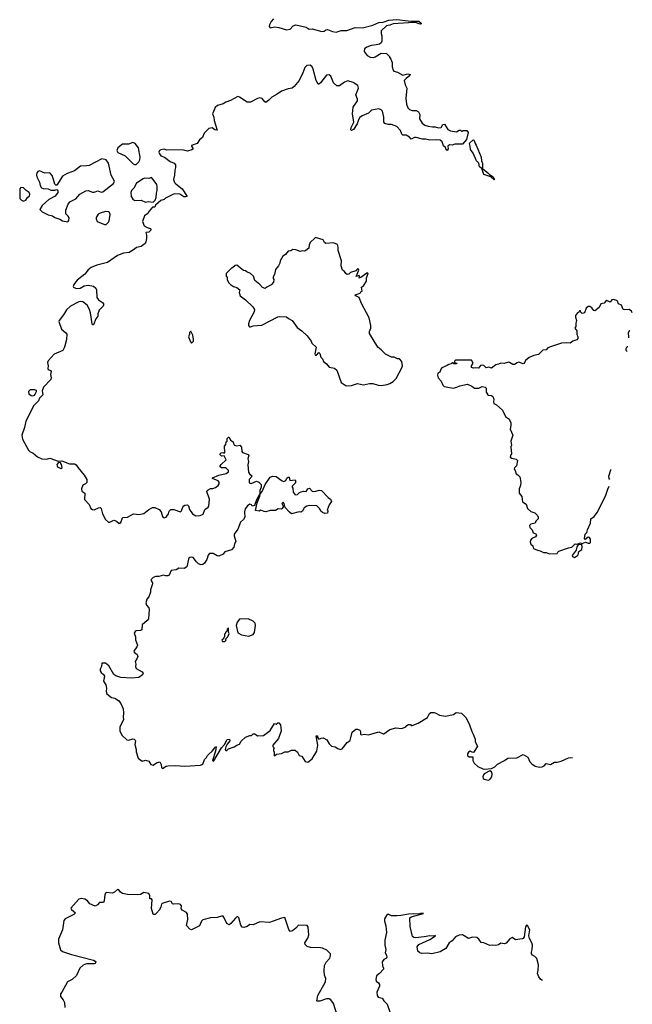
# Model space of a CAD drawing. Extents: x 2240384 to 2404287, y 351326 to 526670.
# Tile 95 of 256: x 2390052 to 2397223, y 369874 to 381395. Entities that reach past the tile are written whole.
import ezdxf

# ---------------------------------------------------------------- set-up
doc = ezdxf.new("R2010")
doc.units = 0

msp = doc.modelspace()

# ---------------------------------------------------------------- linework, layer by layer
at = {"layer": '0CON20XD'}
for points in [[(2393024, 381405), (2392994, 381375), (2392976, 381335), (2392974, 381314), (2392985, 381302), (2393035, 381311), (2393085, 381304), (2393175, 381276), (2393217, 381285), (2393255, 381324), (2393285, 381334), (2393405, 381307), (2393442, 381285), (2393475, 381287), (2393587, 381257), (2393615, 381263), (2393635, 381277), (2393655, 381282), (2393715, 381256), (2393755, 381251), (2393815, 381269), (2393880, 381270), (2393980, 381305), (2394065, 381300), (2394185, 381333), (2394255, 381362), (2394305, 381368), (2394375, 381390), (2394465, 381396), (2394635, 381378), (2394725, 381378), (2394752, 381355), (2394752, 381345), (2394745, 381343), (2394727, 381345), (2394699, 381359), (2394635, 381364), (2394605, 381357), (2394425, 381348), (2394385, 381331), (2394345, 381324), (2394283, 381265), (2394282, 381235), (2394292, 381205), (2394292, 381145), (2394282, 381125), (2394265, 381108), (2394225, 381102), (2394165, 381093), (2394116, 381074), (2394090, 381055), (2394084, 381024), (2394119, 380975), (2394155, 380957), (2394196, 380954), (2394215, 380960), (2394285, 381002), (2394345, 380998), (2394380, 380965), (2394380, 380955), (2394398, 380935), (2394413, 380893), (2394414, 380844), (2394423, 380803), (2394430, 380795), (2394475, 380782), (2394537, 380747), (2394597, 380763), (2394621, 380755), (2394618, 380742), (2394575, 380709), (2394553, 380683), (2394563, 380635), (2394582, 380595), (2394574, 380475), (2394580, 380405), (2394596, 380365), (2394615, 380346), (2394645, 380334), (2394695, 380332), (2394719, 380319), (2394738, 380285), (2394734, 380234), (2394764, 380184), (2394795, 380163), (2394835, 380150), (2394885, 380140), (2394915, 380142), (2394955, 380130), (2394985, 380132), (2395005, 380168), (2395025, 380172), (2395065, 380110), (2395095, 380093), (2395165, 380082), (2395195, 380102), (2395212, 380102), (2395225, 380090), (2395235, 380090), (2395245, 380100), (2395285, 380100), (2395300, 380075), (2395284, 379995), (2395235, 379938), (2395145, 379940), (2395115, 379928), (2395085, 379930), (2395062, 379915), (2395066, 379885), (2395055, 379864), (2395045, 379874), (2395038, 379898), (2395015, 379921), (2394996, 379965), (2394974, 379984), (2394935, 379991), (2394855, 379986), (2394805, 379996), (2394766, 379996), (2394695, 380017), (2394675, 380016), (2394635, 379998), (2394615, 380020), (2394575, 380043), (2394536, 380046), (2394526, 380056), (2394509, 380099), (2394465, 380145), (2394405, 380169), (2394365, 380168), (2394325, 380180), (2394316, 380196), (2394316, 380256), (2394300, 380325), (2394285, 380342), (2394255, 380352), (2394170, 380335), (2394135, 380303), (2394060, 380270), (2394035, 380250), (2394018, 380225), (2394002, 380178), (2393960, 380110), (2393935, 380100), (2393927, 380105), (2393934, 380134), (2393963, 380195), (2393949, 380295), (2393957, 380373), (2394008, 380445), (2394008, 380465), (2393988, 380515), (2394020, 380595), (2394012, 380625), (2393955, 380662), (2393895, 380678), (2393855, 380664), (2393795, 380623), (2393765, 380622), (2393727, 380655), (2393696, 380735), (2393675, 380752), (2393643, 380745), (2393572, 380655), (2393555, 380640), (2393545, 380640), (2393521, 380685), (2393489, 380815), (2393475, 380842), (2393452, 380862), (2393415, 380858), (2393388, 380835), (2393367, 380775), (2393324, 380685), (2393265, 380612), (2393240, 380595), (2393195, 380587), (2393115, 380560), (2393065, 380523), (2393002, 380488), (2392968, 380455)], [(2392968, 380455), (2392935, 380427), (2392920, 380435), (2392892, 380472), (2392865, 380480), (2392835, 380474), (2392755, 380432), (2392715, 380432), (2392625, 380490), (2392605, 380496), (2392521, 380449), (2392465, 380431), (2392435, 380409), (2392368, 380392), (2392342, 380368), (2392311, 380295), (2392324, 380255), (2392329, 380215), (2392365, 380103), (2392335, 380107), (2392305, 380131), (2392268, 380122), (2392212, 380068), (2392192, 380018), (2392155, 379988), (2392129, 379945), (2392063, 379925), (2392062, 379915), (2392082, 379885), (2392069, 379871), (2392015, 379858), (2391955, 379872), (2391775, 379870), (2391745, 379879), (2391706, 379874), (2391687, 379865), (2391682, 379845), (2391688, 379825), (2391705, 379804), (2391746, 379786), (2391815, 379737), (2391860, 379715), (2391877, 379697), (2391877, 379667), (2391867, 379635), (2391863, 379575), (2391852, 379525), (2391865, 379492), (2391880, 379475), (2391955, 379418), (2392012, 379328), (2391995, 379322), (2391975, 379323), (2391925, 379353), (2391866, 379356), (2391845, 379351), (2391758, 379305), (2391745, 379292), (2391705, 379278), (2391640, 379225), (2391635, 379202), (2391605, 379200), (2391566, 379154), (2391553, 379127), (2391515, 379100), (2391490, 379035), (2391510, 378985), (2391545, 378962), (2391581, 378951), (2391591, 378935), (2391565, 378911), (2391528, 378905), (2391536, 378875), (2391537, 378835), (2391530, 378795), (2391520, 378775), (2391475, 378743), (2391420, 378730), (2391395, 378711), (2391335, 378673), (2391268, 378665), (2391198, 378635), (2391078, 378555), (2390956, 378524), (2390890, 378495), (2390853, 378467), (2390814, 378416), (2390724, 378346), (2390687, 378295), (2390678, 378275), (2390682, 378265), (2390715, 378251), (2390760, 378255), (2390805, 378280), (2390855, 378289), (2390915, 378278), (2390944, 378254), (2390950, 378235), (2390954, 378144), (2390976, 378116), (2391022, 378085), (2391032, 378072), (2391032, 378055), (2391030, 378045), (2390982, 377995), (2390968, 377955), (2390968, 377925), (2390945, 377895), (2390916, 377824), (2390905, 377826), (2390899, 377835), (2390881, 377965), (2390869, 378005), (2390840, 378055), (2390790, 378095), (2390765, 378099), (2390745, 378094), (2390645, 378044), (2390601, 377999), (2390565, 377940), (2390514, 377876), (2390512, 377865), (2390542, 377775), (2390592, 377732), (2390602, 377715), (2390600, 377655), (2390577, 377565), (2390556, 377524), (2390455, 377483), (2390384, 377405), (2390377, 377385), (2390384, 377345), (2390381, 377315), (2390384, 377304), (2390412, 377292), (2390419, 377279), (2390413, 377245), (2390419, 377205), (2390416, 377185), (2390329, 377095), (2390316, 377054), (2390322, 377005), (2390285, 376965), (2390272, 376935), (2390213, 376875), (2390176, 376796), (2390124, 376696), (2390109, 376625), (2390079, 376535), (2390084, 376485), (2390155, 376358), (2390175, 376340), (2390206, 376326), (2390259, 376279), (2390310, 376255), (2390365, 376252), (2390406, 376266), (2390501, 376231), (2390545, 376233), (2390635, 376200), (2390695, 376198), (2390715, 376186), (2390735, 376150), (2390806, 376066), (2390839, 376015), (2390839, 375981), (2390824, 375966), (2390790, 375950), (2390774, 375905), (2390780, 375880), (2390816, 375855), (2390812, 375782), (2390864, 375724), (2390886, 375676), (2390905, 375662), (2390925, 375659), (2390975, 375683), (2390996, 375686), (2391006, 375675), (2391021, 375615), (2391057, 375547), (2391090, 375515), (2391106, 375514), (2391155, 375540), (2391185, 375527), (2391215, 375500), (2391235, 375512), (2391254, 375565), (2391261, 375569), (2391315, 375576), (2391385, 375612), (2391445, 375606), (2391505, 375617), (2391562, 375665), (2391605, 375686), (2391635, 375687), (2391685, 375662), (2391710, 375635), (2391722, 375582), (2391731, 375571), (2391745, 375568), (2391765, 375574), (2391776, 375584), (2391793, 375615), (2391800, 375645), (2391822, 375665), (2391855, 375664), (2391935, 375638), (2391945, 375648), (2391967, 375703), (2391984, 375716), (2392015, 375718), (2392027, 375707), (2392040, 375665), (2392075, 375614), (2392115, 375590), (2392165, 375594), (2392200, 375610), (2392218, 375662), (2392260, 375690), (2392266, 375704), (2392272, 375785), (2392244, 375875), (2392247, 375885), (2392260, 375895), (2392285, 375908), (2392312, 375908), (2392345, 375920), (2392376, 375944), (2392387, 375963), (2392388, 375985), (2392375, 375998), (2392310, 376025), (2392310, 376035), (2392383, 376067), (2392470, 376085), (2392498, 376105), (2392495, 376120), (2392465, 376150), (2392415, 376152), (2392400, 376165), (2392400, 376175), (2392411, 376189), (2392468, 376245), (2392445, 376290), (2392415, 376287), (2392399, 376305), (2392400, 376315), (2392412, 376328), (2392431, 376331), (2392445, 376322), (2392455, 376330), (2392450, 376405), (2392467, 376423), (2392470, 376455), (2392480, 376465), (2392480, 376495), (2392495, 376510), (2392505, 376510), (2392518, 376475), (2392550, 376455), (2392558, 376425), (2392565, 376418), (2392595, 376408), (2392630, 376415), (2392647, 376395), (2392654, 376344), (2392661, 376331), (2392727, 376307), (2392735, 376298), (2392724, 376255), (2392730, 376225), (2392723, 376185), (2392732, 376102), (2392742, 376082), (2392772, 376055), (2392739, 376015), (2392740, 375975), (2392762, 375968), (2392825, 375996), (2392852, 375982), (2392879, 375955), (2392879, 375925), (2392863, 375887), (2392862, 375848), (2392825, 375777), (2392799, 375711), (2392775, 375703), (2392765, 375720), (2392745, 375726), (2392719, 375705), (2392690, 375670), (2392682, 375635), (2392687, 375575), (2392672, 375548), (2392635, 375515), (2392604, 375435), (2392563, 375375), (2392561, 375355), (2392582, 375288), (2392566, 375264), (2392557, 375223), (2392530, 375190), (2392455, 375167), (2392435, 375140), (2392384, 375116), (2392365, 375120), (2392315, 375149), (2392275, 375150), (2392260, 375130), (2392243, 375077), (2392214, 375036), (2392195, 375020), (2392175, 375018), (2392147, 375027), (2392120, 375050), (2392081, 375101), (2392065, 375107), (2392045, 375102), (2392033, 375095), (2392029, 375081), (2392009, 374991), (2391976, 374974), (2391914, 374976), (2391885, 374958), (2391825, 374950), (2391800, 374895), (2391785, 374886), (2391762, 374888), (2391735, 374897), (2391679, 374881), (2391645, 374879), (2391615, 374867), (2391590, 374845), (2391588, 374835), (2391607, 374805), (2391607, 374795), (2391583, 374725), (2391584, 374695), (2391565, 374640), (2391540, 374615), (2391527, 374573), (2391536, 374545), (2391562, 374515), (2391568, 374495), (2391561, 374385), (2391546, 374364), (2391485, 374316), (2391482, 374255), (2391465, 374248), (2391415, 374244), (2391402, 374235), (2391392, 374215), (2391406, 374175), (2391407, 374137), (2391430, 374075), (2391425, 374058), (2391390, 374005), (2391392, 373995), (2391427, 373967), (2391434, 373945), (2391424, 373916), (2391404, 373886), (2391410, 373855), (2391406, 373825), (2391414, 373804), (2391484, 373764), (2391496, 373745), (2391491, 373729), (2391445, 373698), (2391365, 373690), (2391235, 373696), (2391179, 373719), (2391154, 373734), (2391095, 373836), (2391055, 373866), (2391013, 373867), (2391011, 373825), (2390994, 373795), (2390993, 373775), (2391006, 373756), (2391034, 373734), (2391043, 373715), (2391033, 373655), (2391061, 373611), (2391068, 373575), (2391064, 373534), (2391072, 373505), (2391125, 373462), (2391166, 373456), (2391207, 373427), (2391235, 373394), (2391262, 373332), (2391268, 373285), (2391262, 373235), (2391268, 373205), (2391226, 373115), (2391225, 373072), (2391247, 373025), (2391305, 372969), (2391325, 372964), (2391375, 372979), (2391392, 372975), (2391403, 372965), (2391406, 372955), (2391398, 372915), (2391417, 372855), (2391417, 372827), (2391438, 372755), (2391485, 372720), (2391525, 372730), (2391565, 372718), (2391588, 372678), (2391615, 372671), (2391655, 372701), (2391692, 372712), (2391708, 372678), (2391714, 372645), (2391725, 372634), (2391765, 372662), (2391785, 372666), (2391875, 372668), (2391985, 372659), (2392167, 372673), (2392197, 372685), (2392215, 372738), (2392240, 372760), (2392250, 372785), (2392265, 372802), (2392305, 372837), (2392336, 372874), (2392345, 372892), (2392352, 372885), (2392344, 372835), (2392310, 372725), (2392315, 372718), (2392325, 372722), (2392415, 372876), (2392448, 372915), (2392479, 372971), (2392507, 372977), (2392513, 372955), (2392481, 372919), (2392464, 372886), (2392459, 372855), (2392464, 372844), (2392475, 372843), (2392496, 372864), (2392563, 372885), (2392595, 372907), (2392625, 372917), (2392646, 372954), (2392695, 373001), (2392745, 373020), (2392765, 373020), (2392785, 373038), (2392805, 373038), (2392836, 373016), (2392905, 373021), (2392985, 373077), (2393035, 373160), (2393055, 373150), (2393073, 373167), (2393085, 373168), (2393106, 373145), (2393114, 373074), (2393080, 372985), (2393016, 372905), (2393015, 372890), (2393030, 372875), (2393022, 372865), (2393022, 372845), (2393032, 372825), (2393030, 372785), (2393035, 372782), (2393058, 372802), (2393115, 372810), (2393155, 372827), (2393195, 372828), (2393235, 372846), (2393275, 372846), (2393304, 372825), (2393324, 372784), (2393356, 372776), (2393394, 372714), (2393425, 372708), (2393476, 372745), (2393529, 372835), (2393544, 372905), (2393522, 373015), (2393538, 373015), (2393538, 372995), (2393555, 372976), (2393583, 372987)], [(2395605, 379523), (2395567, 379557), (2395484, 379584), (2395460, 379655), (2395435, 379672), (2395427, 379715), (2395401, 379745), (2395360, 379835), (2395328, 379878), (2395327, 379915), (2395319, 379945), (2395322, 379955), (2395355, 379987), (2395365, 379988), (2395371, 379981), (2395383, 379945), (2395397, 379927), (2395453, 379785), (2395457, 379745), (2395471, 379711), (2395470, 379655), (2395534, 379605), (2395552, 379582), (2395595, 379555), (2395608, 379535), (2395610, 379525), (2395605, 379523)], [(2391415, 379701), (2391448, 379732), (2391460, 379755), (2391464, 379785), (2391442, 379895), (2391405, 379947), (2391375, 379960), (2391325, 379939), (2391255, 379939), (2391199, 379895), (2391189, 379865), (2391202, 379842), (2391285, 379801), (2391379, 379709), (2391395, 379701), (2391415, 379701)], [(2390615, 379031), (2390629, 379045), (2390631, 379075), (2390618, 379098), (2390594, 379124), (2390591, 379165), (2390620, 379235), (2390640, 379265), (2390709, 379301), (2390756, 379354), (2390825, 379394), (2390855, 379398), (2390905, 379377), (2390925, 379378), (2390965, 379393), (2391005, 379379), (2391025, 379381), (2391150, 379480), (2391160, 379505), (2391121, 379575), (2391092, 379715), (2391064, 379754), (2391015, 379767), (2390865, 379691), (2390835, 379684), (2390765, 379683), (2390695, 379626), (2390606, 379594), (2390554, 379566), (2390485, 379460), (2390475, 379460), (2390465, 379470), (2390448, 379525), (2390433, 379573), (2390405, 379603), (2390345, 379598), (2390285, 379627), (2390265, 379620), (2390253, 379605), (2390249, 379575), (2390254, 379555), (2390284, 379495), (2390290, 379455), (2390309, 379429), (2390325, 379420), (2390385, 379416), (2390415, 379400), (2390465, 379402), (2390485, 379410), (2390500, 379395), (2390497, 379373), (2390468, 379332), (2390395, 379292), (2390315, 379221), (2390286, 379175), (2390315, 379148), (2390385, 379112), (2390435, 379101), (2390465, 379081), (2390522, 379062), (2390555, 379041), (2390615, 379031)], [(2391615, 379260), (2391637, 379283), (2391648, 379315), (2391652, 379365), (2391662, 379395), (2391663, 379445), (2391657, 379465), (2391616, 379526), (2391595, 379548), (2391563, 379537), (2391515, 379540), (2391496, 379534), (2391418, 379482), (2391387, 379425), (2391362, 379398), (2391352, 379375), (2391358, 379328), (2391377, 379297), (2391401, 379281), (2391474, 379284), (2391525, 379260), (2391555, 379268), (2391615, 379260)], [(2390095, 379271), (2390105, 379274), (2390123, 379285), (2390143, 379315), (2390165, 379333), (2390171, 379355), (2390162, 379372), (2390127, 379395), (2390097, 379427), (2390065, 379433), (2390052, 379415), (2390054, 379304), (2390072, 379282), (2390095, 379271)], [(2391045, 378998), (2391065, 379000), (2391093, 379027), (2391099, 379041), (2391110, 379115), (2391105, 379140), (2391095, 379148), (2391055, 379150), (2390995, 379133), (2390972, 379118), (2390948, 379082), (2390948, 379065), (2390958, 379035), (2391045, 378998)], [(2393875, 377112), (2393935, 377113), (2394005, 377137), (2394075, 377123), (2394145, 377138), (2394185, 377137), (2394247, 377117), (2394285, 377113), (2394355, 377128), (2394385, 377140), (2394425, 377163), (2394458, 377195), (2394527, 377323), (2394532, 377345), (2394527, 377397), (2394497, 377427), (2394475, 377428), (2394436, 377446), (2394405, 377448), (2394335, 377482), (2394285, 377532), (2394245, 377562), (2394148, 377725), (2394148, 377745), (2394162, 377785), (2394162, 377815), (2394142, 377905), (2394053, 378075), (2394026, 378145), (2393985, 378163), (2393980, 378175), (2394036, 378194), (2394045, 378210), (2394060, 378220), (2394053, 378265), (2394075, 378280), (2394112, 378335), (2394110, 378375), (2394132, 378425), (2394125, 378432), (2394115, 378431), (2394045, 378377), (2394025, 378370), (2394030, 378395), (2394025, 378402), (2393992, 378392), (2394022, 378465), (2394018, 378478), (2394005, 378480), (2393985, 378458), (2393925, 378438), (2393905, 378417), (2393885, 378414), (2393868, 378425), (2393855, 378450), (2393830, 378465), (2393817, 378515), (2393820, 378575), (2393780, 378695), (2393780, 378735), (2393772, 378765), (2393725, 378786), (2393635, 378777), (2393620, 378790), (2393605, 378818), (2393515, 378848), (2393450, 378785), (2393450, 378775), (2393440, 378765), (2393438, 378722), (2393400, 378695), (2393385, 378688), (2393365, 378692), (2393337, 378683), (2393285, 378702), (2393250, 378705), (2393225, 378692), (2393195, 378688), (2393164, 378646), (2393132, 378628), (2393100, 378575), (2393096, 378545), (2393081, 378515), (2393048, 378472), (2393036, 378415), (2393018, 378385), (2393018, 378368), (2393028, 378355), (2393022, 378325), (2392996, 378294), (2392944, 378266), (2392925, 378248), (2392895, 378263), (2392865, 378297), (2392805, 378342), (2392788, 378395), (2392755, 378427), (2392710, 378445), (2392695, 378458), (2392672, 378462), (2392595, 378522), (2392575, 378520), (2392545, 378490), (2392535, 378490), (2392470, 378425), (2392470, 378395), (2392480, 378385), (2392482, 378355), (2392495, 378320), (2392520, 378295), (2392555, 378272), (2392592, 378262), (2392630, 378235), (2392620, 378205), (2392632, 378165), (2392696, 378116), (2392780, 378035), (2392801, 378005), (2392796, 377975), (2392742, 377875), (2392730, 377835), (2392730, 377815), (2392743, 377803), (2392755, 377802), (2392787, 377813), (2392885, 377820), (2393075, 377918), (2393095, 377924), (2393175, 377919), (2393197, 377897), (2393240, 377875), (2393302, 377795), (2393356, 377756), (2393418, 377695), (2393463, 377635), (2393471, 377611), (2393523, 377565), (2393506, 377486), (2393510, 377470), (2393525, 377470), (2393555, 377500), (2393565, 377490), (2393578, 377448), (2393598, 377425), (2393610, 377395), (2393645, 377370), (2393675, 377330), (2393737, 377317), (2393766, 377296), (2393815, 377150), (2393875, 377112)], [(2397223, 377966), (2397214, 377984), (2397186, 378006), (2397135, 378001), (2397116, 378006), (2397098, 378055), (2397061, 378071), (2397051, 378101), (2397041, 378111), (2397005, 378123), (2396984, 378116), (2396965, 378090), (2396925, 378108), (2396911, 378099), (2396895, 378078), (2396855, 378070), (2396835, 378028), (2396785, 377990), (2396772, 377992), (2396750, 378025), (2396725, 378038), (2396705, 378038), (2396685, 378020), (2396663, 377967), (2396638, 377958), (2396622, 377972), (2396615, 377990), (2396605, 377990), (2396598, 377972), (2396580, 377965), (2396558, 377935), (2396558, 377915), (2396570, 377875), (2396562, 377845), (2396562, 377805), (2396552, 377785), (2396572, 377755), (2396574, 377714), (2396587, 377685), (2396587, 377663), (2396575, 377648), (2396528, 377632), (2396495, 377612), (2396455, 377616), (2396395, 377610), (2396265, 377569), (2396236, 377554), (2396215, 377532), (2396175, 377528), (2396124, 377476), (2396070, 377465), (2396015, 377443), (2395974, 377406), (2395956, 377374), (2395945, 377368), (2395895, 377388), (2395875, 377382), (2395845, 377362), (2395825, 377360), (2395784, 377384), (2395774, 377386), (2395725, 377372), (2395685, 377378), (2395657, 377363), (2395625, 377358), (2395575, 377318), (2395545, 377328), (2395513, 377323), (2395485, 377350), (2395475, 377352), (2395445, 377348), (2395422, 377318), (2395385, 377322), (2395365, 377318), (2395340, 377325), (2395342, 377345), (2395362, 377375), (2395342, 377412), (2395155, 377410), (2395142, 377398), (2395140, 377385), (2395168, 377378), (2395165, 377370), (2395135, 377370), (2395125, 377380), (2395115, 377380), (2395102, 377368), (2395075, 377362), (2395055, 377348), (2394995, 377322), (2394980, 377305), (2394969, 377271), (2394945, 377258), (2394944, 377235), (2394951, 377205), (2394986, 377166), (2395007, 377117), (2395020, 377105), (2395045, 377098), (2395125, 377083), (2395170, 377095), (2395205, 377112), (2395295, 377130), (2395345, 377108), (2395375, 377082), (2395425, 377082), (2395465, 377102), (2395500, 377095), (2395512, 377082), (2395512, 377035), (2395530, 377015), (2395530, 377005), (2395535, 377000), (2395575, 376998), (2395592, 376985), (2395602, 376955), (2395598, 376925), (2395602, 376905), (2395635, 376888), (2395702, 376825), (2395742, 376745), (2395776, 376726), (2395802, 376682), (2395802, 376645), (2395792, 376605), (2395823, 376535), (2395802, 376465), (2395810, 376415), (2395802, 376398), (2395810, 376315), (2395800, 376305), (2395792, 376275), (2395814, 376264), (2395864, 376254), (2395879, 376239), (2395868, 376175), (2395845, 376150), (2395842, 376135), (2395852, 376122), (2395862, 376082), (2395885, 376070), (2395908, 376045), (2395917, 375985), (2395913, 375945), (2395898, 375905), (2395898, 375855), (2395932, 375815), (2395938, 375755), (2395980, 375725), (2395998, 375675), (2396035, 375640), (2396082, 375625), (2396114, 375594), (2396120, 375575), (2396120, 375555), (2396095, 375527), (2396085, 375502), (2396035, 375493), (2396019, 375475), (2396023, 375455), (2396051, 375425), (2396062, 375392), (2396095, 375378), (2396102, 375365), (2396090, 375345), (2396047, 375323), (2396032, 375305), (2396028, 375285), (2396035, 375260), (2396057, 375237), (2396067, 375207), (2396115, 375188), (2396145, 375182), (2396185, 375162), (2396215, 375160), (2396254, 375144), (2396345, 375150), (2396350, 375165), (2396363, 375177), (2396475, 375216), (2396516, 375224), (2396555, 375262), (2396575, 375260), (2396615, 375272), (2396635, 375267), (2396675, 375282), (2396705, 375268), (2396725, 375270), (2396732, 375278), (2396733, 375315), (2396723, 375337), (2396705, 375340), (2396672, 375312), (2396664, 375325), (2396672, 375375), (2396692, 375395), (2396698, 375425), (2396732, 375505), (2396738, 375555), (2396775, 375582), (2396815, 375632), (2396915, 375830), (2396935, 375900), (2396951, 375938)], [(2392065, 377612), (2392087, 377633), (2392088, 377655), (2392078, 377705), (2392055, 377750), (2392040, 377735), (2392040, 377715), (2392028, 377685), (2392050, 377625), (2392065, 377612)], [(2397184, 377673), (2397181, 377681), (2397178, 377735), (2397195, 377762), (2397196, 377763)], [(2397162, 377513), (2397153, 377523), (2397153, 377547), (2397165, 377570), (2397170, 377570)], [(2390205, 376994), (2390225, 377002), (2390235, 377014), (2390249, 377045), (2390248, 377055), (2390224, 377064), (2390175, 377063), (2390157, 377045), (2390158, 377018), (2390185, 376997), (2390205, 376994)], [(2390535, 376144), (2390550, 376155), (2390542, 376192), (2390529, 376209), (2390507, 376213), (2390488, 376192), (2390489, 376175), (2390496, 376165), (2390535, 376144)], [(2396961, 376014), (2396952, 376025), (2396948, 376055), (2396972, 376128), (2396977, 376137)], [(2393235, 375612), (2393211, 375631), (2393159, 375689), (2393149, 375735), (2393135, 375748), (2393121, 375735), (2393137, 375705), (2393136, 375694), (2393126, 375674), (2393115, 375668), (2393077, 375673), (2393046, 375654), (2392985, 375652), (2392935, 375638), (2392915, 375640), (2392875, 375657), (2392854, 375646), (2392813, 375653), (2392830, 375740), (2392865, 375820), (2392869, 375851), (2392889, 375875), (2392924, 375955), (2392985, 376042), (2393015, 376053), (2393055, 376050), (2393125, 376000), (2393145, 375993), (2393168, 376002), (2393180, 376030), (2393195, 376042), (2393205, 376042), (2393215, 376002), (2393275, 376010), (2393280, 376005), (2393280, 375975), (2393240, 375935), (2393240, 375925), (2393250, 375915), (2393252, 375865), (2393275, 375834), (2393305, 375839), (2393328, 375862), (2393348, 375872), (2393375, 375879), (2393406, 375874), (2393426, 375904), (2393445, 375912), (2393475, 375880), (2393495, 375873), (2393518, 375878), (2393558, 375892), (2393585, 375888), (2393664, 375804), (2393692, 375785), (2393702, 375758), (2393673, 375717), (2393652, 375655), (2393658, 375645), (2393655, 375620), (2393625, 375618), (2393595, 375628), (2393576, 375646), (2393565, 375672), (2393530, 375705), (2393445, 375710), (2393415, 375702), (2393382, 375685), (2393364, 375646), (2393345, 375632), (2393324, 375636), (2393235, 375612)], [(2396545, 375103), (2396581, 375125), (2396590, 375135), (2396598, 375172), (2396632, 375195), (2396637, 375227), (2396634, 375254), (2396591, 375249), (2396574, 375226), (2396565, 375188), (2396521, 375125), (2396524, 375114), (2396545, 375103)], [(2392735, 374182), (2392787, 374203), (2392800, 374225), (2392812, 374305), (2392808, 374335), (2392786, 374356), (2392726, 374386), (2392625, 374382), (2392596, 374345), (2392588, 374305), (2392605, 374220), (2392648, 374198), (2392735, 374182)], [(2392455, 374120), (2392470, 374135), (2392462, 374148), (2392490, 374175), (2392506, 374214), (2392498, 374228), (2392495, 374280), (2392480, 374265), (2392478, 374242), (2392460, 374225), (2392460, 374215), (2392450, 374205), (2392450, 374175), (2392440, 374165), (2392438, 374152), (2392420, 374135), (2392425, 374120), (2392455, 374120)], [(2393583, 372987), (2393605, 372992), (2393647, 372967), (2393673, 372923), (2393704, 372894), (2393745, 372888), (2393775, 372867), (2393805, 372857), (2393825, 372863), (2393885, 372936), (2393920, 372960), (2393945, 373058), (2393988, 373092), (2394007, 373093), (2394033, 373083), (2394041, 373065), (2394040, 373035), (2394048, 373028), (2394085, 373034), (2394135, 373028), (2394255, 373061), (2394305, 373038), (2394315, 373039), (2394385, 373091), (2394455, 373109), (2394525, 373101), (2394571, 373119), (2394585, 373138), (2394605, 373148), (2394625, 373148), (2394635, 373138), (2394648, 373138), (2394716, 373164), (2394825, 373228), (2394850, 373275), (2394865, 373287), (2394905, 373288), (2394925, 373282), (2394965, 373259), (2395035, 373247), (2395130, 373265), (2395162, 373288), (2395225, 373280), (2395275, 373228), (2395314, 373155), (2395343, 373065), (2395360, 373035), (2395382, 372975), (2395382, 372945), (2395413, 372895), (2395367, 372823), (2395355, 372821), (2395325, 372834), (2395306, 372824), (2395293, 372805), (2395296, 372785), (2395315, 372770), (2395358, 372768), (2395358, 372725), (2395372, 372695), (2395416, 372656), (2395475, 372629), (2395495, 372624), (2395575, 372633), (2395615, 372653), (2395645, 372684), (2395728, 372725), (2395766, 372754), (2395873, 372757), (2395945, 372798), (2396000, 372765), (2396025, 372712), (2396047, 372687), (2396085, 372662), (2396135, 372650), (2396167, 372653), (2396190, 372665), (2396215, 372690), (2396265, 372678), (2396313, 372707), (2396345, 372708), (2396392, 372718), (2396475, 372758), (2396524, 372763)], [(2395535, 372495), (2395555, 372503), (2395577, 372535), (2395581, 372571), (2395575, 372595), (2395555, 372606), (2395490, 372570), (2395480, 372560), (2395473, 372537), (2395478, 372518), (2395489, 372509), (2395535, 372495)], [(2393774, 369735), (2393725, 369882), (2393696, 369926), (2393675, 369937), (2393645, 369937), (2393565, 369910), (2393535, 369910), (2393530, 369915), (2393542, 369975), (2393631, 370135), (2393634, 370174), (2393621, 370215), (2393617, 370265), (2393622, 370328), (2393639, 370365), (2393682, 370415), (2393692, 370445), (2393689, 370465), (2393646, 370506), (2393595, 370531), (2393574, 370536), (2393455, 370538), (2393419, 370549), (2393395, 370572), (2393388, 370595), (2393425, 370647), (2393436, 370685), (2393427, 370775), (2393416, 370796), (2393315, 370799), (2393286, 370764), (2393246, 370734), (2393217, 370727), (2393201, 370751), (2393155, 370890), (2393115, 370881), (2393018, 370845), (2392975, 370831), (2392865, 370837), (2392786, 370804), (2392745, 370809), (2392716, 370784), (2392675, 370773), (2392655, 370778), (2392639, 370799), (2392616, 370886), (2392605, 370898), (2392595, 370898), (2392577, 370883), (2392525, 370818), (2392505, 370803), (2392475, 370818), (2392442, 370895), (2392434, 370904), (2392415, 370906), (2392365, 370888), (2392285, 370886), (2392195, 370862), (2392182, 370848), (2392157, 370793), (2392065, 370744), (2392045, 370752), (2392004, 370795), (2392021, 370865), (2392017, 370927), (2392005, 370948), (2391953, 370975), (2391944, 370995), (2391947, 371027), (2391935, 371043), (2391915, 371051), (2391854, 371044), (2391840, 371050), (2391825, 371076), (2391805, 371081), (2391718, 371052), (2391711, 371045), (2391705, 371014), (2391689, 370981), (2391655, 370942), (2391638, 370925), (2391624, 370924), (2391615, 370930), (2391594, 370994), (2391604, 371095), (2391595, 371109), (2391575, 371108), (2391574, 371145), (2391565, 371169), (2391505, 371181), (2391465, 371159), (2391436, 371154), (2391315, 371160), (2391255, 371169), (2391232, 371185), (2391212, 371212), (2391196, 371216), (2391161, 371185), (2391139, 371175), (2391065, 371183), (2391055, 371175), (2391047, 371155), (2391042, 371085), (2391035, 371064), (2390985, 371066), (2390963, 371037), (2390935, 371022), (2390875, 371049), (2390846, 371085), (2390815, 371106), (2390775, 371113), (2390745, 371106), (2390651, 370999), (2390658, 370985), (2390706, 370945), (2390687, 370925), (2390638, 370902), (2390585, 370875), (2390568, 370855), (2390553, 370747), (2390508, 370635), (2390506, 370595), (2390531, 370511), (2390552, 370492), (2390658, 370458), (2390915, 370389), (2390937, 370377), (2390942, 370365), (2390937, 370353), (2390925, 370349), (2390834, 370346), (2390795, 370332), (2390758, 370295), (2390719, 370211), (2390666, 370164), (2390613, 370135), (2390546, 370014), (2390528, 369995), (2390528, 369965), (2390562, 369925), (2390578, 369895), (2390582, 369838)], [(2396173, 370158), (2396165, 370158), (2396147, 370167), (2396128, 370195), (2396114, 370235), (2396122, 370275), (2396124, 370335), (2396105, 370408), (2396082, 370435), (2396055, 370448), (2396044, 370465), (2396042, 370485), (2396051, 370515), (2396054, 370564), (2396046, 370595), (2396020, 370645), (2396011, 370675), (2396022, 370745), (2395995, 370794), (2395985, 370800), (2395972, 370782), (2395957, 370663), (2395947, 370645), (2395935, 370639), (2395855, 370630), (2395815, 370657), (2395790, 370640), (2395745, 370590), (2395725, 370583), (2395685, 370590), (2395655, 370570), (2395625, 370560), (2395585, 370567), (2395555, 370563), (2395485, 370592), (2395455, 370598), (2395427, 370637), (2395405, 370654), (2395351, 370659), (2395305, 370644), (2395235, 370686), (2395195, 370684), (2395155, 370663), (2395115, 370616), (2395078, 370595), (2395042, 370528), (2394995, 370500), (2394975, 370488), (2394875, 370463), (2394822, 370472), (2394755, 370470), (2394735, 370477), (2394713, 370495), (2394706, 370545), (2394723, 370575), (2394855, 370634), (2394918, 370675), (2394915, 370680), (2394898, 370672), (2394855, 370675), (2394785, 370662), (2394685, 370652), (2394665, 370656), (2394649, 370669), (2394624, 370785), (2394618, 370885), (2394635, 370899), (2394780, 370935), (2394745, 370937), (2394715, 370929), (2394665, 370933), (2394605, 370930), (2394515, 370912), (2394465, 370909), (2394405, 370910), (2394365, 370927), (2394345, 370913), (2394323, 370875), (2394323, 370847), (2394339, 370791), (2394347, 370715), (2394327, 370625), (2394328, 370565), (2394338, 370515), (2394330, 370475), (2394345, 370450), (2394350, 370425), (2394346, 370414), (2394315, 370397), (2394295, 370370), (2394298, 370325), (2394311, 370295), (2394310, 370285), (2394265, 370236), (2394227, 370205), (2394221, 370165), (2394226, 370146), (2394253, 370125), (2394264, 370104), (2394264, 370085), (2394231, 370015), (2394237, 369975), (2394249, 369959), (2394295, 369946), (2394315, 369913), (2394352, 369875), (2394384, 369785)]]:
    msp.add_lwpolyline(points, dxfattribs=at)

doc.saveas('drawing.dxf')
